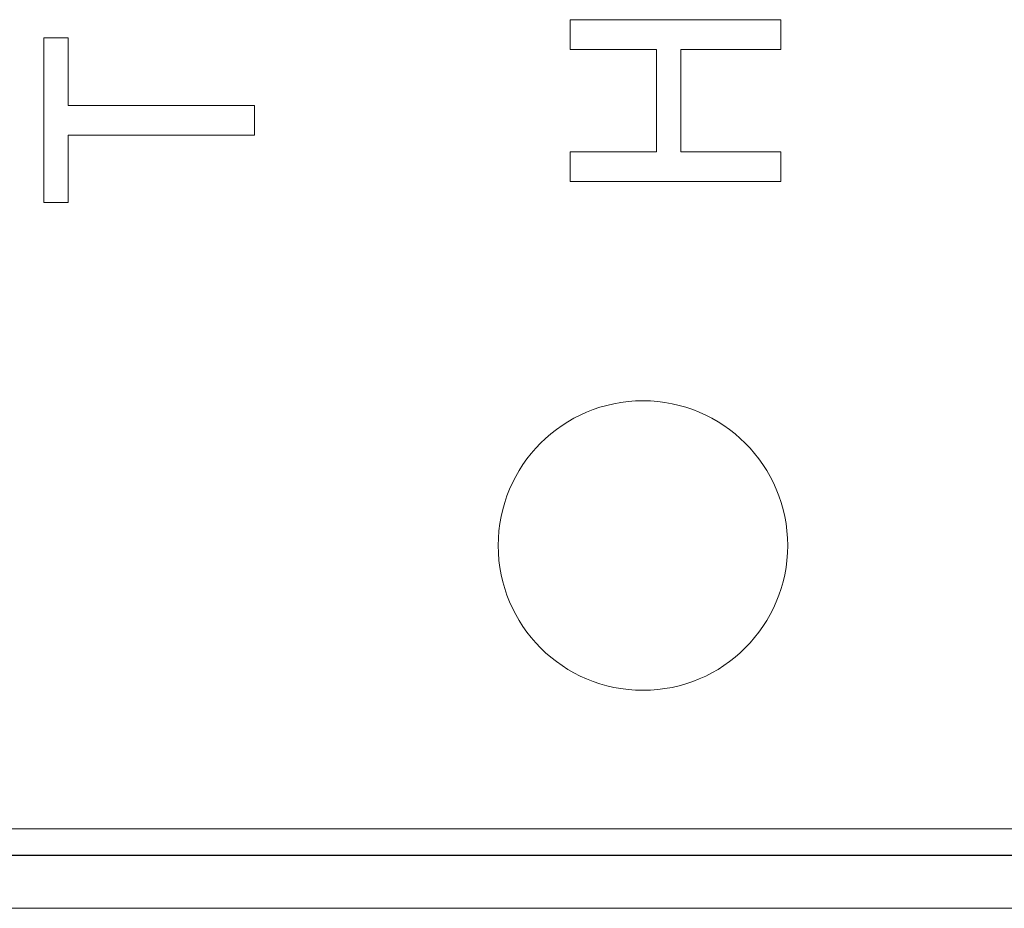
# Model space of a CAD drawing. Header units: millimetres. Extents: x 10 to 277, y 8 to 208.
# Tile 9 of 61: x 45.12 to 49.8, y 137.75 to 141.97. Entities that reach past the tile are written whole.
import ezdxf

# ---------------------------------------------------------------- set-up
doc = ezdxf.new("R2010")
doc.units = ezdxf.units.MM

msp = doc.modelspace()

# ---------------------------------------------------------------- linework, layer by layer
at = {"color": 7, "linetype": 'Continuous', "lineweight": 0}
for p, q in [((47.7333, 141.8328), (47.7333, 141.9739)), ((47.7333, 141.9739), (48.7333, 141.9739)), ((47.7333, 141.8328), (47.7333, 141.9739)), ((47.7333, 141.9739), (48.7333, 141.9739)), ((48.7333, 141.9739), (48.7333, 141.8328)), ((48.7333, 141.9739), (48.7333, 141.8328)), ((45.2333, 141.1051), (45.2333, 141.8872)), ((45.2333, 141.8872), (45.3487, 141.8872)), ((45.2333, 141.8872), (45.3487, 141.8872)), ((45.2333, 141.1051), (45.2333, 141.8872)), ((45.3487, 141.8872), (45.3487, 141.5667)), ((45.3487, 141.8872), (45.3487, 141.5667)), ((48.1436, 141.8328), (47.7333, 141.8328)), ((48.1436, 141.8328), (47.7333, 141.8328)), ((48.1436, 141.3457), (48.1436, 141.8328)), ((48.1436, 141.3457), (48.1436, 141.8328)), ((48.259, 141.8328), (48.259, 141.3457)), ((48.7333, 141.8328), (48.259, 141.8328)), ((48.259, 141.8328), (48.259, 141.3457)), ((48.7333, 141.8328), (48.259, 141.8328)), ((45.3487, 141.5667), (46.2333, 141.5667)), ((45.3487, 141.5667), (46.2333, 141.5667)), ((46.2333, 141.5667), (46.2333, 141.4256)), ((46.2333, 141.5667), (46.2333, 141.4256)), ((45.3487, 141.4256), (45.3487, 141.1051)), ((46.2333, 141.4256), (45.3487, 141.4256)), ((46.2333, 141.4256), (45.3487, 141.4256)), ((45.3487, 141.4256), (45.3487, 141.1051)), ((47.7333, 141.2046), (47.7333, 141.3457)), ((47.7333, 141.3457), (48.1436, 141.3457)), ((47.7333, 141.3457), (48.1436, 141.3457)), ((47.7333, 141.2046), (47.7333, 141.3457)), ((48.259, 141.3457), (48.7333, 141.3457)), ((48.259, 141.3457), (48.7333, 141.3457)), ((48.7333, 141.3457), (48.7333, 141.2046)), ((48.7333, 141.3457), (48.7333, 141.2046)), ((48.7333, 141.2046), (47.7333, 141.2046)), ((48.7333, 141.2046), (47.7333, 141.2046)), ((45.3487, 141.1051), (45.2333, 141.1051)), ((45.3487, 141.1051), (45.2333, 141.1051)), ((101.7533, 138.1309), (37.4033, 138.1309))]:
    msp.add_line(p, q, dxfattribs=at)
at = {"color": 7, "linetype": 'Continuous', "lineweight": 15}
for p, q in [((101.7533, 138.1309), (37.4033, 138.1309)), ((37.2757, 138.0034), (101.8809, 138.0034)), ((37.2779, 138.0055), (101.8788, 138.0055)), ((36.5258, 137.7534), (102.6309, 137.7534))]:
    msp.add_line(p, q, dxfattribs=at)
at = {"color": 7, "linetype": 'Continuous', "lineweight": 0, "flags": 128}
for points in [[(47.7333, 141.9739), (47.7333, 141.9739)], [(48.7333, 141.9739), (48.7333, 141.9739)], [(45.2333, 141.8872), (45.2333, 141.8872)], [(45.3487, 141.8872), (45.3487, 141.8872)], [(47.7333, 141.8328), (47.7333, 141.8328)], [(48.1436, 141.8328), (48.1436, 141.8328)], [(48.259, 141.8328), (48.259, 141.8328)], [(48.7333, 141.8328), (48.7333, 141.8328)], [(45.3487, 141.5667), (45.3487, 141.5667)], [(46.2333, 141.5667), (46.2333, 141.5667)], [(45.3487, 141.4256), (45.3487, 141.4256)], [(46.2333, 141.4256), (46.2333, 141.4256)], [(47.7333, 141.3457), (47.7333, 141.3457)], [(48.1436, 141.3457), (48.1436, 141.3457)], [(48.259, 141.3457), (48.259, 141.3457)], [(48.7333, 141.3457), (48.7333, 141.3457)], [(47.7333, 141.2046), (47.7333, 141.2046)], [(48.7333, 141.2046), (48.7333, 141.2046)], [(45.2333, 141.1051), (45.2333, 141.1051)], [(45.3487, 141.1051), (45.3487, 141.1051)]]:
    msp.add_lwpolyline(points, dxfattribs=at)
at = {"color": 7, "linetype": 'Continuous', "lineweight": 0}
msp.add_circle((48.0787, 139.4763), 0.6875, dxfattribs=at)
msp.add_circle((48.0787, 139.4763), 0.6875, dxfattribs=at)

doc.saveas('drawing.dxf')
